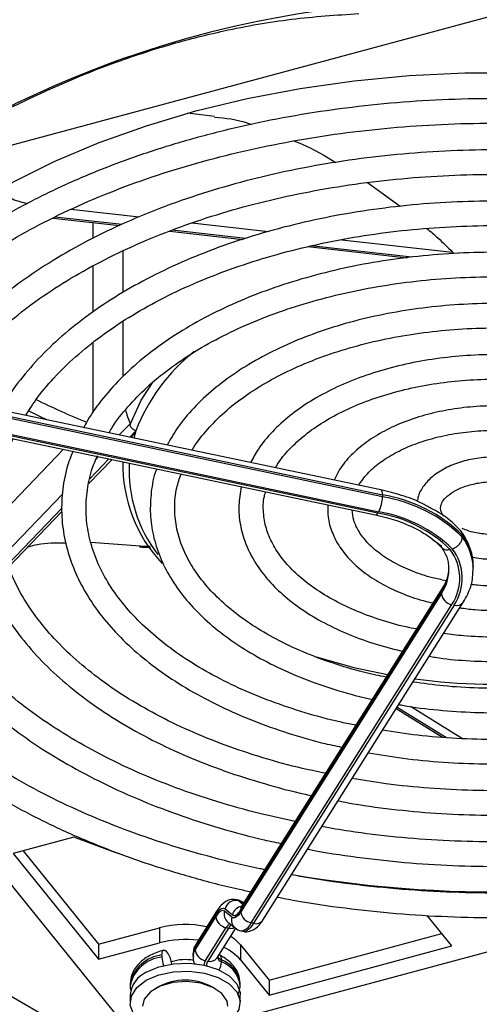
# Model space of a CAD drawing. Header units: millimetres. Extents: x 16 to 577, y 6 to 416.
# Tile 88 of 119: x 525.39 to 530.76, y 229.3 to 240.8. Entities that reach past the tile are written whole.
import ezdxf

# ---------------------------------------------------------------- set-up
doc = ezdxf.new("R2010")
doc.units = ezdxf.units.MM

msp = doc.modelspace()

# ---------------------------------------------------------------- linework, layer by layer
at = {"color": 7, "linetype": 'Continuous', "lineweight": 25}
for p, q in [((463.1658, 265.257), (531.6542, 225.7195)), ((520.0742, 237.9325), (534.5751, 241.8361)), ((527.6622, 239.6718), (527.3451, 239.7073)), ((529.4511, 238.8998), (529.8326, 238.6223)), ((526.578, 238.4075), (525.7984, 238.495)), ((525.9835, 238.5865), (526.7835, 238.4967)), ((525.776, 238.4839), (526.5532, 238.3967)), ((526.2428, 238.2453), (526.2428, 238.4315)), ((527.3969, 238.4279), (528.2941, 238.3272)), ((527.1397, 238.3309), (527.9931, 238.2351)), ((528.0256, 238.245), (527.1673, 238.3414)), ((528.7522, 238.15), (529.9135, 238.0196)), ((529.9683, 238.027), (528.7891, 238.1594)), ((529.1487, 238.2313), (530.4425, 238.0861)), ((526.5899, 238.0987), (526.5899, 237.6127)), ((530.4484, 238.0735), (530.5201, 238.0779)), ((526.2428, 237.3874), (526.2428, 237.9229)), ((526.5596, 229.1229), (519.7978, 237.4941)), ((526.5899, 237.2745), (526.5899, 236.6317)), ((526.2428, 236.2104), (526.2428, 237.0284)), ((529.6073, 235.3081), (523.1693, 236.6609)), ((523.1869, 236.6048), (529.6249, 235.252)), ((529.6249, 235.2287), (523.1869, 236.5814)), ((523.1067, 236.3704), (529.5447, 235.0176)), ((529.5711, 235.0385), (523.1331, 236.3912)), ((523.1429, 236.4067), (529.5809, 235.054)), ((526.5485, 235.9508), (526.6751, 236.0827)), ((526.7442, 236.0004), (526.6717, 235.9249)), ((526.7442, 236.0004), (526.7174, 235.9153)), ((525.896, 235.7843), (525.1296, 234.9861)), ((526.1943, 235.3829), (526.4649, 235.6648)), ((526.4291, 235.6723), (526.2062, 235.4401)), ((526.2773, 235.6684), (526.3059, 235.6982)), ((526.5899, 235.6385), (526.5899, 235.5747)), ((525.2104, 234.5573), (525.8847, 235.2595)), ((529.6249, 235.252), (529.6249, 235.2287)), ((525.8809, 235.1014), (525.2456, 234.4398)), ((525.2564, 234.4062), (525.8798, 235.0554)), ((526.2183, 234.699), (526.7947, 234.6553)), ((530.2064, 234.7336), (530.3194, 234.653)), ((530.557, 234.7815), (530.557, 234.7581)), ((526.7947, 234.6553), (526.91, 234.6504)), ((530.6853, 234.3627), (530.6857, 234.3819)), ((530.6854, 234.4239), (530.6857, 234.4053)), ((530.6857, 234.3819), (530.6857, 234.4053)), ((527.9705, 230.4066), (530.3138, 234.1232)), ((530.3259, 234.1664), (527.9826, 230.4498)), ((530.3138, 234.1232), (530.3138, 234.0999)), ((530.3138, 234.0999), (527.9705, 230.3833)), ((528.0914, 230.2529), (530.4346, 233.9695)), ((530.4615, 233.9639), (528.1182, 230.2473)), ((528.227, 230.2837), (530.5702, 234.0003)), ((529.7848, 232.7546), (530.3248, 232.4203)), ((529.7965, 232.773), (530.3727, 232.4163)), ((529.9507, 232.7818), (530.56, 232.4046)), ((526.0167, 231.2517), (525.3092, 231.0612)), ((525.3092, 231.0612), (526.3054, 229.828)), ((525.4253, 231.0925), (526.3054, 230.0029)), ((527.9433, 230.5176), (527.9164, 230.5233)), ((527.9371, 230.5132), (527.964, 230.5075)), ((527.9939, 230.4677), (527.9371, 230.5132)), ((528.0133, 230.4843), (527.9481, 230.5162)), ((527.964, 230.5075), (528.0005, 230.4782)), ((527.4355, 229.9662), (527.6781, 230.351)), ((527.6902, 230.3942), (527.4475, 230.0094)), ((527.8634, 230.3193), (527.7783, 230.3875)), ((527.7852, 230.415), (527.8704, 230.3468)), ((532.8085, 230.4411), (527.8437, 229.1046)), ((530.4351, 229.9842), (530.1476, 230.3401)), ((527.6781, 230.3277), (527.4355, 229.9429)), ((527.8187, 230.2618), (527.9039, 230.1936)), ((528.1182, 230.2473), (528.0914, 230.2529)), ((526.3054, 230.0029), (527.0175, 230.1946)), ((527.0175, 230.1946), (527.0175, 230.0196)), ((527.5563, 229.8125), (527.7989, 230.1973)), ((527.8258, 230.1917), (527.5831, 229.8069)), ((527.6919, 229.8433), (527.9107, 230.1903)), ((527.7989, 230.1973), (527.8258, 230.1917)), ((527.9739, 230.1603), (528.0007, 230.1546)), ((528.2988, 229.5841), (530.319, 230.1279)), ((526.3054, 229.828), (527.0175, 230.0196)), ((526.3054, 230.0029), (526.3054, 229.828)), ((527.9667, 229.9952), (528.2988, 229.5841)), ((527.9667, 229.9952), (527.9667, 229.8202)), ((528.2988, 229.4091), (530.4351, 229.9842)), ((527.0477, 229.8773), (527.0477, 229.854)), ((527.102, 229.915), (527.1141, 229.9001)), ((527.4096, 229.8816), (527.4096, 229.8583)), ((527.4355, 229.9662), (527.4355, 229.9429)), ((527.7439, 229.8197), (527.7439, 229.7963)), ((527.9667, 229.8202), (528.2988, 229.4091)), ((526.6765, 229.5409), (526.6765, 229.5176)), ((527.9622, 229.5176), (527.9622, 229.5409)), ((528.2988, 229.5841), (528.2988, 229.4091)), ((526.6765, 229.4126), (526.6765, 229.3193)), ((527.0011, 229.503), (526.9658, 229.4826)), ((527.673, 229.4826), (527.6376, 229.503)), ((527.9432, 229.419), (527.961, 229.5067)), ((527.9622, 229.3193), (527.9622, 229.4126))]:
    msp.add_line(p, q, dxfattribs=at)
at = {"color": 7, "linetype": 'Continuous', "lineweight": 25, "flags": 128}
for points in [[(522.9946, 236.7427), (523.161, 237.0357), (523.4074, 237.3833), (523.7002, 237.7187), (524.0377, 238.0398), (524.4178, 238.3446), (524.8382, 238.6312), (525.2962, 238.898), (525.7891, 239.1431), (526.3137, 239.3652), (526.867, 239.5628), (527.4454, 239.7348), (528.0453, 239.8801), (528.6632, 239.9977), (529.2951, 240.0869), (529.9373, 240.1473), (530.5856, 240.1784), (531.2362, 240.1801), (531.885, 240.1522), (532.528, 240.0951), (533.1613, 240.009), (533.7809, 239.8945), (533.8025, 239.8899)], [(526.6763, 236.0731), (526.8051, 236.3553), (526.9458, 236.5703)], [(525.4851, 236.2355), (525.6177, 236.1699), (525.7051, 236.128)], [(529.6249, 235.252), (529.624, 235.2712), (529.6215, 235.2869), (529.6175, 235.2986), (529.612, 235.3059), (529.6073, 235.3081)], [(529.5447, 235.0176), (529.5467, 235.0174), (529.5543, 235.0198), (529.5626, 235.0269), (529.5711, 235.0385)], [(528.8509, 233.3584), (529.2907, 233.2345), (529.6831, 233.1523)], [(526.5472, 231.0574), (526.4795, 231.0805), (526.0167, 231.2517)], [(527.9371, 230.5132), (527.9229, 230.5214), (527.9156, 230.5234)], [(527.9447, 230.5173), (527.9498, 230.5157), (527.964, 230.5075)], [(528.0072, 230.4888), (527.9869, 230.5002), (527.964, 230.5075)], [(527.6781, 230.351), (527.693, 230.3728), (527.7077, 230.391), (527.7221, 230.4052), (527.7361, 230.4155), (527.7495, 230.4216), (527.7623, 230.4236), (527.7742, 230.4214), (527.7852, 230.415)], [(527.7783, 230.3875), (527.768, 230.3935), (527.7568, 230.3956), (527.7449, 230.3937), (527.7323, 230.388), (527.7192, 230.3784), (527.7058, 230.3651), (527.692, 230.3481), (527.6781, 230.3277)], [(527.9705, 230.3833), (527.9557, 230.3615), (527.941, 230.3434), (527.9266, 230.3291), (527.9126, 230.3189), (527.8991, 230.3127), (527.8864, 230.3108), (527.8745, 230.313), (527.8634, 230.3193)], [(527.8704, 230.3468), (527.8807, 230.3408), (527.8918, 230.3388), (527.9038, 230.3406), (527.9163, 230.3464), (527.9294, 230.3559), (527.9429, 230.3693), (527.9567, 230.3862), (527.9705, 230.4066)], [(528.1182, 230.2473), (528.0991, 230.2191), (528.0801, 230.1958), (528.0615, 230.1774), (528.0434, 230.1642), (528.0261, 230.1562), (528.0096, 230.1537), (527.9993, 230.155)], [(527.8513, 230.0961), (527.8954, 230.0647), (527.9667, 229.9952)], [(527.0477, 229.8773), (527.0487, 229.8965), (527.0518, 229.9123), (527.0569, 229.9243), (527.0636, 229.9318), (527.0718, 229.9347), (527.0812, 229.9328), (527.0914, 229.9261), (527.102, 229.915)], [(526.8648, 229.6751), (527.0113, 229.7384), (527.1827, 229.7753), (527.3652, 229.7828), (527.544, 229.7604), (527.7046, 229.7097), (527.834, 229.635), (527.9217, 229.5423), (527.9606, 229.4391), (527.9622, 229.4126)], [(526.8648, 229.5817), (527.0113, 229.645), (527.1827, 229.6819), (527.3652, 229.6895), (527.544, 229.667), (527.7046, 229.6164), (527.834, 229.5417), (527.9217, 229.449), (527.9606, 229.3458), (527.9475, 229.2404), (527.8836, 229.1415), (527.8194, 229.0861)], [(526.8194, 229.0861), (526.8047, 229.0969), (526.7171, 229.1896), (526.6782, 229.2928), (526.6912, 229.3982), (526.7552, 229.4972), (526.8648, 229.5817)], [(527.8194, 229.2785), (527.8087, 229.3377), (527.7489, 229.4262), (527.6425, 229.4987), (527.5011, 229.5474), (527.34, 229.5669), (527.1767, 229.5551), (527.0288, 229.5134), (526.9125, 229.4462), (526.8402, 229.3608), (526.8194, 229.2785)], [(527.9621, 229.5098), (527.9622, 229.5159), (527.9622, 229.5176)]]:
    msp.add_lwpolyline(points, dxfattribs=at)
at = {"color": 7, "linetype": 'Continuous', "lineweight": 25}
for centre, radius, start, end in [((530.552, 229.1093), 11.9114, 93.55037, 116.58264), ((528.7731, 235.2213), 2.1734, 128.31713, 158.99265), ((529.6747, 244.7195), 9.3055, 243.84127, 247.85797), ((528.272, 235.604), 1.681, 178.8359, 223.39489), ((528.2936, 235.5445), 1.6302, 177.25243, 217.43146), ((529.2483, 235.2306), 0.3766, 332.03449, 359.71321), ((529.3398, 233.529), 1.7464, 45.81851, 80.60605), ((529.3398, 233.5057), 1.7464, 45.81851, 80.60605), ((529.3156, 233.456), 1.6199, 46.0266, 80.57288), ((529.3102, 233.4682), 1.5918, 46.07742, 80.56481), ((530.0439, 234.3954), 0.642, 2.54122, 36.96145), ((530.0408, 234.3714), 0.645, 0.93231, 36.8385), ((529.9687, 234.2778), 0.5587, 326.50514, 37.08723), ((529.9868, 234.2779), 0.5691, 326.51018, 37.17352), ((529.8746, 234.4115), 0.5254, 326.72386, 359.75763), ((529.8787, 234.3867), 0.5211, 326.607, 0.99984), ((530.3936, 234.1242), 0.0798, 149.07993, 180.73185), ((530.4601, 234.1143), 0.147, 185.62026, 260.02428), ((530.4898, 234.0598), 0.1001, 253.54325, 323.51279), ((530.947, 240.0507), 7.0114, 262.27417, 288.40059), ((530.9391, 244.5141), 13.8999, 260.16249, 284.58367), ((527.9129, 230.384), 0.1314, 79.38393, 166.35815), ((527.9997, 230.3144), 0.1334, 98.85445, 165.95642), ((528.0502, 230.4076), 0.0797, 148.05182, 180.74679), ((527.7578, 230.3521), 0.0797, 148.08609, 180.74631), ((527.896, 230.356), 0.1219, 165.01996, 230.62561), ((528.1168, 230.3977), 0.147, 185.62026, 260.02428), ((527.3198, 229.0417), 1.1919, 77.79038, 104.69157), ((527.8244, 230.3421), 0.147, 185.62026, 260.02428), ((527.8912, 230.1506), 0.1034, 117.67415, 153.15929), ((527.9451, 230.1232), 0.1376, 129.08745, 150.16254), ((527.9812, 230.2878), 0.1219, 165.01835, 230.78559), ((527.9504, 230.3105), 0.1523, 279.18351, 337.78995), ((528.1466, 230.3432), 0.1001, 253.54549, 323.47571), ((527.8532, 230.3056), 0.1172, 256.48091, 292.89742), ((527.3201, 228.8576), 1.2008, 82.71791, 104.59643), ((527.5151, 229.9672), 0.0797, 148.05182, 180.74679), ((527.0922, 229.4552), 0.4245, 96.02359, 168.33964), ((526.86, 229.7262), 0.3079, 8.71167, 34.38376), ((527.5657, 229.8802), 0.156, 146.54106, 179.15957), ((527.5656, 229.8568), 0.156, 146.54011, 179.19818), ((527.5818, 229.9573), 0.147, 185.62026, 260.02428), ((527.6852, 229.8286), 0.0593, 351.36668, 57.39125), ((527.5352, 229.4431), 0.5731, 41.14778, 65.88241), ((527.0923, 229.4317), 0.4246, 96.0288, 168.30443), ((527.3768, 229.8612), 0.3292, 181.26344, 199.07543), ((527.3195, 229.3239), 0.4997, 78.7712, 108.698), ((527.6485, 229.7518), 0.1104, 146.65308, 174.95468), ((527.6658, 229.7523), 0.099, 146.56145, 178.34096), ((527.6115, 229.9028), 0.1001, 253.54549, 323.47571), ((527.7738, 229.8711), 0.0805, 195.25082, 248.21281), ((527.7823, 229.905), 0.0936, 210.08324, 245.78845), ((527.5404, 229.8034), 0.2036, 330.70988, 357.99979), ((527.6253, 229.5018), 0.3392, 6.62327, 69.5359), ((527.6253, 229.4785), 0.3392, 6.62327, 69.5359), ((526.993, 229.3843), 0.3178, 113.79534, 174.88452), ((527.3194, 228.9171), 0.6667, 61.48929, 118.51071)]:
    msp.add_arc(centre, radius, start, end, dxfattribs=at)
for points, knots in [([(525.3022, 239.7831), (525.3398, 239.8017), (525.7573, 240.0072), (526.3811, 240.2708), (527.1718, 240.5253), (527.8369, 240.6925), (528.5668, 240.8207), (529.0862, 240.8549), (529.347, 240.872)], [0, 0, 0, 0, 0.0284401, 0.3157726, 0.4625918, 0.6094084, 0.8037972, 1, 1, 1, 1]), ([(533.7227, 239.5938), (533.566, 239.6257), (533.218, 239.6966), (532.6627, 239.7764), (532.0643, 239.8382), (531.4593, 239.8732), (530.8516, 239.8823), (530.2445, 239.865), (529.6412, 239.8216), (529.045, 239.7523), (528.4593, 239.6574), (527.8871, 239.5374), (527.3317, 239.3929), (526.7961, 239.2248), (526.2831, 239.0337), (525.7957, 238.8208), (525.3365, 238.587), (524.9081, 238.3337), (524.5129, 238.0619), (524.1533, 237.7733), (523.8307, 237.4693), (523.5499, 237.1512), (523.3434, 236.8779), (523.2474, 236.7076), (523.2155, 236.6511)], [0, 0, 0, 0, 0.0384431, 0.0853228, 0.1321948, 0.1790615, 0.2259257, 0.2727898, 0.3196561, 0.3665268, 0.4134046, 0.4602922, 0.5071923, 0.5541071, 0.6010388, 0.6479888, 0.6949575, 0.7419434, 0.7889424, 0.8359444, 0.8829313, 0.9298797, 0.9767581, 1, 1, 1, 1]), ([(527.6609, 239.6609), (527.7892, 239.6515), (527.9267, 239.6415), (528.0833, 239.5802), (528.0938, 239.5761)], [0, 0, 0, 0, 0.93300128, 1, 1, 1, 1]), ([(523.5112, 236.589), (523.5342, 236.6284), (523.6197, 236.7744), (523.8116, 237.0189), (524.0847, 237.3198), (524.3996, 237.6077), (524.7509, 237.8818), (525.1377, 238.1403), (525.5576, 238.3816), (526.0084, 238.6044), (526.4876, 238.8074), (526.9924, 238.9893), (527.5199, 239.149), (528.0672, 239.2855), (528.6312, 239.398), (529.2084, 239.4859), (529.7958, 239.5485), (530.3898, 239.5855), (530.987, 239.5968), (531.584, 239.582), (532.1775, 239.5418), (532.7631, 239.4747), (533.2401, 239.4027), (533.5152, 239.3442), (533.6037, 239.3253)], [0, 0, 0, 0, 0.017795, 0.0660092, 0.1140864, 0.1620704, 0.2099986, 0.2578993, 0.3057918, 0.3536853, 0.401588, 0.4495044, 0.4974361, 0.5453828, 0.5933433, 0.6413155, 0.6892971, 0.7372853, 0.7852776, 0.8332712, 0.8812626, 0.9292487, 0.9772266, 1, 1, 1, 1]), ([(528.5897, 239.3852), (528.6062, 239.3789), (528.7511, 239.3241), (528.9174, 239.2334), (529.0651, 239.1409), (529.0777, 239.1331)], [0, 0, 0, 0, 0.105221, 0.9239462, 1, 1, 1, 1]), ([(533.3913, 239.0284), (533.2233, 239.062), (532.8763, 239.1314), (532.334, 239.2053), (531.7729, 239.2569), (531.2063, 239.2819), (530.6382, 239.2808), (530.072, 239.2534), (529.5113, 239.1999), (528.9595, 239.1206), (528.4203, 239.016), (527.8968, 238.8867), (527.3923, 238.7335), (526.9102, 238.5572), (526.4532, 238.3588), (526.0245, 238.1396), (525.6266, 237.9006), (525.2622, 237.6434), (524.934, 237.3694), (524.6426, 237.0805), (524.3965, 236.7774), (524.2444, 236.5654), (524.1872, 236.4525), (524.1847, 236.4475)], [0, 0, 0, 0, 0.0468982, 0.0968955, 0.1468835, 0.1968655, 0.2468453, 0.2968265, 0.3468116, 0.3968045, 0.4468088, 0.4968284, 0.5468665, 0.5969264, 0.6470103, 0.6971188, 0.74725, 0.797398, 0.8475467, 0.8976698, 0.947731, 0.9976838, 1, 1, 1, 1]), ([(524.4848, 236.3845), (524.5134, 236.4324), (524.6009, 236.5793), (524.7929, 236.8165), (525.0566, 237.0936), (525.3609, 237.3576), (525.7012, 237.6071), (526.0761, 237.8404), (526.483, 238.056), (526.9193, 238.2524), (527.3823, 238.4281), (527.869, 238.5821), (528.376, 238.7131), (528.9002, 238.8202), (529.438, 238.9028), (529.9858, 238.9602), (530.5401, 238.992), (531.097, 238.9979), (531.6531, 238.9782), (532.2041, 238.9321), (532.7396, 238.8637), (533.0833, 238.798), (533.251, 238.7659)], [0, 0, 0, 0, 0.0250694, 0.0767868, 0.1283317, 0.1797656, 0.2311383, 0.2824854, 0.3338278, 0.3851775, 0.4365431, 0.4879283, 0.5393336, 0.5907572, 0.6421967, 0.6936486, 0.7451092, 0.7965747, 0.8480412, 0.8995036, 0.9509577, 1, 1, 1, 1]), ([(525.13, 238.7977), (525.1846, 238.7644), (525.29, 238.7001), (525.4177, 238.6689), (525.4792, 238.6538)], [0, 0, 0, 0, 0.5180341, 1, 1, 1, 1]), ([(533.0363, 238.4655), (533.008, 238.4721), (532.8173, 238.517), (532.4492, 238.576), (531.9359, 238.6403), (531.4138, 238.6763), (530.8888, 238.6867), (530.3641, 238.6705), (529.8436, 238.6283), (529.3313, 238.5601), (528.8308, 238.4664), (528.3457, 238.3479), (527.8796, 238.2054), (527.4359, 238.0398), (527.0178, 237.8522), (526.6286, 237.6439), (526.2709, 237.4162), (525.948, 237.1705), (525.6612, 236.9089), (525.417, 236.6323), (525.2516, 236.4117), (525.1827, 236.2808), (525.1664, 236.2498)], [0, 0, 0, 0, 0.009435, 0.0634874, 0.1175239, 0.1715495, 0.2255695, 0.2795892, 0.3336131, 0.3876461, 0.4416937, 0.4957615, 0.5498547, 0.603978, 0.6581345, 0.712325, 0.7665457, 0.8207851, 0.8750105, 0.9291774, 0.9832232, 1, 1, 1, 1]), ([(525.4566, 236.1803), (525.5004, 236.2495), (525.6013, 236.4089), (525.8089, 236.6486), (526.0685, 236.898), (526.3669, 237.1336), (526.7002, 237.3539), (527.0666, 237.557), (527.4631, 237.7414), (527.8867, 237.9055), (528.3342, 238.0479), (528.8023, 238.1674), (529.2871, 238.2631), (529.7849, 238.3341), (530.2919, 238.3799), (530.8041, 238.4), (531.3174, 238.3942), (531.8281, 238.3631), (532.3305, 238.3043), (532.6877, 238.2501), (532.8714, 238.2086), (532.8961, 238.203)], [0, 0, 0, 0, 0.0430313, 0.0990991, 0.1549586, 0.2106971, 0.2663793, 0.3220467, 0.3777179, 0.4334086, 0.4891257, 0.5448703, 0.6006402, 0.6564312, 0.7122383, 0.7680559, 0.8238781, 0.8796987, 0.93551, 0.991306, 1, 1, 1, 1]), ([(530.1429, 238.3621), (530.1864, 238.3261), (530.2898, 238.2406), (530.3865, 238.1428), (530.4425, 238.0861)], [0, 0, 0, 0, 0.4209181, 1, 1, 1, 1]), ([(532.6814, 237.9024), (532.59, 237.9222), (532.349, 237.9743), (531.9428, 238.0306), (531.4698, 238.0733), (530.9915, 238.0887), (530.513, 238.0781), (530.0383, 238.041), (529.5716, 237.978), (529.1169, 237.8895), (528.6783, 237.7762), (528.2596, 237.6391), (527.8645, 237.4791), (527.4965, 237.2975), (527.1588, 237.0958), (526.8549, 236.8754), (526.5866, 236.6384), (526.3606, 236.3859), (526.2084, 236.1821), (526.1469, 236.06), (526.1318, 236.0299)], [0, 0, 0, 0, 0.0360101, 0.09498, 0.1539312, 0.2128717, 0.27181, 0.3307539, 0.3897104, 0.4486885, 0.5076969, 0.566744, 0.6258368, 0.6849792, 0.7441696, 0.8033963, 0.8626198, 0.9217728, 0.98076, 1, 1, 1, 1]), ([(530.4425, 238.0861), (530.4442, 238.0841), (530.4475, 238.0804), (530.4481, 238.0757), (530.4484, 238.0735)], [0, 0, 0, 0, 0.5249752, 1, 1, 1, 1]), ([(526.4301, 235.9757), (526.4419, 235.997), (526.4993, 236.1007), (526.6448, 236.2798), (526.8659, 236.5093), (527.1284, 236.7253), (527.4256, 236.9265), (527.7563, 237.1109), (528.117, 237.2766), (528.5046, 237.422), (528.9154, 237.5456), (529.3457, 237.6461), (529.7913, 237.7225), (530.2479, 237.7739), (530.7113, 237.7998), (531.1769, 237.7998), (531.6408, 237.7748), (532.0961, 237.7214), (532.3981, 237.6764), (532.5422, 237.6428), (532.5428, 237.6426)], [0, 0, 0, 0, 0.01607361, 0.07811417, 0.13977728, 0.20121751, 0.26255288, 0.32385906, 0.38516815, 0.44650582, 0.50788232, 0.56929841, 0.63074954, 0.6922284, 0.75372632, 0.81523402, 0.87674189, 0.93823699, 0.9997095, 1, 1, 1, 1]), ([(532.3273, 237.3409), (532.2862, 237.3505), (532.1129, 237.3912), (531.7923, 237.4374), (531.371, 237.4783), (530.944, 237.4909), (530.5174, 237.4776), (530.0954, 237.4378), (529.6828, 237.3722), (529.2841, 237.2812), (528.9037, 237.1658), (528.5457, 237.0271), (528.2141, 236.8664), (527.9127, 236.6851), (527.6447, 236.485), (527.415, 236.2679), (527.232, 236.0506), (527.1469, 235.9008), (527.1084, 235.8332)], [0, 0, 0, 0, 0.0205382, 0.0864991, 0.1524286, 0.2183408, 0.2842509, 0.3501719, 0.4161171, 0.4821025, 0.5481435, 0.6142539, 0.6804433, 0.7467111, 0.813038, 0.8793484, 0.9455127, 1, 1, 1, 1]), ([(527.4001, 235.7719), (527.4014, 235.7745), (527.4398, 235.8498), (527.5551, 235.9924), (527.7469, 236.1951), (527.9816, 236.3844), (528.2503, 236.5588), (528.5518, 236.7162), (528.8821, 236.8544), (529.2374, 236.9716), (529.6137, 237.0663), (530.0063, 237.1372), (530.4104, 237.1833), (530.8211, 237.2039), (531.2337, 237.1992), (531.6418, 237.1673), (531.9616, 237.1266), (532.1383, 237.0884), (532.1868, 237.078)], [0, 0, 0, 0, 0.0025378, 0.0728909, 0.1425685, 0.2118662, 0.2810027, 0.3501035, 0.4192219, 0.4883947, 0.5576312, 0.6269266, 0.6962687, 0.765642, 0.8350297, 0.904413, 0.9737695, 1, 1, 1, 1]), ([(531.9572, 236.7822), (531.9181, 236.7913), (531.765, 236.8272), (531.4828, 236.8636), (531.1175, 236.8906), (530.7487, 236.8892), (530.3831, 236.8617), (530.0257, 236.8079), (529.6818, 236.7286), (529.3566, 236.6247), (529.0547, 236.4975), (528.7807, 236.3484), (528.5385, 236.1793), (528.3341, 235.9918), (528.1788, 235.8078), (528.1124, 235.6816), (528.0843, 235.6281)], [0, 0, 0, 0, 0.0261165, 0.1023925, 0.1786189, 0.2548261, 0.3310463, 0.4073023, 0.4836282, 0.5600574, 0.6366192, 0.7133303, 0.7901771, 0.8670572, 0.9437168, 1, 1, 1, 1]), ([(528.3764, 235.5668), (528.3836, 235.5809), (528.4222, 235.6556), (528.5346, 235.7858), (528.7124, 235.9521), (528.9302, 236.1043), (529.1803, 236.2405), (529.46, 236.358), (529.7647, 236.4548), (530.0895, 236.529), (530.4288, 236.5792), (530.777, 236.6041), (531.1286, 236.6043), (531.4754, 236.5763), (531.7124, 236.5465), (531.8271, 236.5197), (531.8339, 236.5181)], [0, 0, 0, 0, 0.0192912, 0.1020003, 0.183549, 0.2645753, 0.3454623, 0.4263556, 0.5073446, 0.5884511, 0.6696615, 0.7509462, 0.8322693, 0.9135924, 0.9948636, 1, 1, 1, 1]), ([(523.0714, 236.3806), (523.0329, 236.2985), (522.9405, 236.1015), (522.8455, 235.7817), (522.7798, 235.4255), (522.7612, 235.0678), (522.7873, 234.7108), (522.8586, 234.3565), (522.9743, 234.0066), (523.1339, 233.6628), (523.3368, 233.3269), (523.5819, 233.0007), (523.8681, 232.686), (524.1936, 232.3848), (524.5567, 232.0987), (524.9553, 231.8294), (525.387, 231.5784), (525.8493, 231.347), (526.3398, 231.1366), (526.8552, 230.9477), (527.3941, 230.7836), (527.814, 230.672), (528.0581, 230.6232), (528.1105, 230.6128)], [0, 0, 0, 0, 0.0356603, 0.0855348, 0.1352321, 0.1847878, 0.23427, 0.2837473, 0.3332922, 0.3829704, 0.4328155, 0.482828, 0.5329845, 0.5832498, 0.633588, 0.6839682, 0.7343671, 0.7847664, 0.8351564, 0.885533, 0.9358947, 0.9862417, 1, 1, 1, 1]), ([(528.2499, 230.8738), (528.2308, 230.8773), (528.0227, 230.9162), (527.6397, 231.0134), (527.1063, 231.1661), (526.5965, 231.3438), (526.1114, 231.5421), (525.6543, 231.7606), (525.2275, 231.9979), (524.8337, 232.2524), (524.4748, 232.5226), (524.1529, 232.8069), (523.8697, 233.1036), (523.6266, 233.4109), (523.4247, 233.7271), (523.2651, 234.0508), (523.1485, 234.3803), (523.0756, 234.7142), (523.0472, 235.051), (523.0633, 235.3889), (523.1259, 235.7255), (523.221, 236.0362), (523.3158, 236.2316), (523.3575, 236.3177)], [0, 0, 0, 0, 0.0050557, 0.0551109, 0.1051501, 0.1551708, 0.2051714, 0.255151, 0.3051108, 0.3550546, 0.4049902, 0.4549269, 0.5048833, 0.5548876, 0.6049784, 0.6552027, 0.7056076, 0.7562257, 0.8070528, 0.8580321, 0.9090427, 0.9599433, 1, 1, 1, 1]), ([(526.6218, 236.2422), (526.6283, 236.2176), (526.6407, 236.1713), (526.6642, 236.111), (526.6751, 236.0827)], [0, 0, 0, 0, 0.5320446, 1, 1, 1, 1]), ([(531.6201, 236.2191), (531.6147, 236.2205), (531.5186, 236.2462), (531.3168, 236.2726), (531.0215, 236.2949), (530.7226, 236.2875), (530.4293, 236.2541), (530.1474, 236.1943), (529.8831, 236.1093), (529.6425, 236.0003), (529.4305, 235.8693), (529.2548, 235.7175), (529.1277, 235.568), (529.0801, 235.4644), (529.061, 235.4229)], [0, 0, 0, 0, 0.0055125, 0.0983494, 0.1910691, 0.2837555, 0.376495, 0.4693631, 0.5624602, 0.6558772, 0.7496597, 0.8437127, 0.9374264, 1, 1, 1, 1]), ([(524.0448, 236.1733), (524.0391, 236.1623), (523.9783, 236.0444), (523.9037, 235.8123), (523.8255, 235.4796), (523.7973, 235.1443), (523.8133, 234.8095), (523.8745, 234.4771), (523.9803, 234.1491), (524.1299, 233.8272), (524.3227, 233.5134), (524.5577, 233.2095), (524.8334, 232.9175), (525.1482, 232.6394), (525.4998, 232.3771), (525.8861, 232.1321), (526.3044, 231.9062), (526.752, 231.7007), (527.2258, 231.5165), (527.7238, 231.3565), (528.1381, 231.2422), (528.3909, 231.1904), (528.465, 231.1752)], [0, 0, 0, 0, 0.005548, 0.0594625, 0.1131387, 0.1666074, 0.2199505, 0.2732682, 0.3266544, 0.3802059, 0.4339739, 0.4879606, 0.5421329, 0.5964415, 0.6508368, 0.7052779, 0.7597351, 0.8141855, 0.8686205, 0.9230365, 0.9774331, 1, 1, 1, 1]), ([(528.6047, 231.4364), (528.4651, 231.4663), (528.152, 231.5333), (527.6861, 231.6658), (527.2074, 231.8274), (526.7541, 232.0111), (526.3284, 232.2147), (525.9334, 232.4369), (525.5716, 232.6761), (525.2451, 232.9305), (524.9562, 233.1984), (524.7064, 233.4779), (524.4971, 233.7672), (524.3295, 234.0645), (524.2045, 234.3683), (524.1227, 234.677), (524.0852, 234.9891), (524.0918, 235.3029), (524.1454, 235.6159), (524.2249, 235.8867), (524.3047, 236.0504), (524.3349, 236.1123)], [0, 0, 0, 0, 0.0434191, 0.0974454, 0.1514476, 0.205423, 0.2593704, 0.3132911, 0.3671904, 0.4210805, 0.4749746, 0.5289025, 0.5829089, 0.637054, 0.6914074, 0.7460307, 0.8009455, 0.8560992, 0.9113463, 0.9664655, 1, 1, 1, 1]), ([(526.6751, 236.0827), (526.6755, 236.0816), (526.6761, 236.0795), (526.6762, 236.0752), (526.6763, 236.0731)], [0, 0, 0, 0, 0.52497517, 1, 1, 1, 1]), ([(525.0253, 235.9672), (524.9941, 235.8919), (524.9215, 235.7159), (524.8597, 235.4321), (524.8322, 235.121), (524.8517, 234.8103), (524.9157, 234.5026), (525.0241, 234.1998), (525.1762, 233.9038), (525.371, 233.6165), (525.6074, 233.3402), (525.8837, 233.0768), (526.1979, 232.8286), (526.5474, 232.5973), (526.9295, 232.3848), (527.3414, 232.1927), (527.7794, 232.0217), (528.2419, 231.8758), (528.5901, 231.7806), (528.7874, 231.7421), (528.8186, 231.736)], [0, 0, 0, 0, 0.0439829, 0.102669, 0.1610651, 0.2192883, 0.2774817, 0.3357843, 0.394329, 0.4531746, 0.5123079, 0.5716688, 0.6311828, 0.6907824, 0.7504174, 0.8100494, 0.8696619, 0.9292488, 0.9888093, 1, 1, 1, 1]), ([(526.7442, 236.0004), (526.7438, 236.0005), (526.7385, 236.0016), (526.7257, 236.0057), (526.7069, 236.0165), (526.69, 236.0334), (526.6785, 236.0531), (526.677, 236.0664), (526.6763, 236.0731)], [0, 0, 0, 0, 0.010304, 0.1494364, 0.3644011, 0.5769904, 0.788476, 1, 1, 1, 1]), ([(526.7442, 236.0004), (526.744, 236.0002), (526.7396, 235.9933), (526.7216, 235.9649), (526.7048, 235.9398), (526.6919, 235.9207)], [0, 0, 0, 0, 0.0073665, 0.2433967, 1, 1, 1, 1]), ([(529.3462, 235.363), (529.3773, 235.4086), (529.4388, 235.4987), (529.5845, 235.6262), (529.7629, 235.7401), (529.9735, 235.8373), (530.2102, 235.9149), (530.4673, 235.9704), (530.7378, 236.0022), (531.0139, 236.008), (531.2646, 235.9932), (531.4153, 235.9658), (531.4785, 235.9544)], [0, 0, 0, 0, 0.1058617, 0.2092436, 0.3113501, 0.4132557, 0.515311, 0.6176545, 0.7202507, 0.8230011, 0.9257874, 1, 1, 1, 1]), ([(528.9596, 231.9993), (528.8692, 232.0176), (528.6179, 232.0685), (528.2241, 232.1782), (527.7814, 232.3251), (527.3643, 232.4945), (526.975, 232.6834), (526.6167, 232.8907), (526.2923, 233.1143), (526.0039, 233.3525), (525.7537, 233.6032), (525.5433, 233.8644), (525.374, 234.1342), (525.2469, 234.4108), (525.1625, 234.6926), (525.1221, 234.9782), (525.1253, 235.2659), (525.1771, 235.553), (525.2396, 235.7676), (525.2989, 235.8841), (525.3107, 235.9073)], [0, 0, 0, 0, 0.0331873, 0.0923337, 0.151447, 0.2105229, 0.2695592, 0.3285579, 0.3875283, 0.4464886, 0.5054638, 0.5645062, 0.6236938, 0.6831277, 0.7429128, 0.8031108, 0.8636751, 0.9244072, 0.9849578, 1, 1, 1, 1]), ([(526.0061, 235.7612), (525.9814, 235.6961), (525.9216, 235.5386), (525.8787, 235.2821), (525.8706, 234.997), (525.9094, 234.7135), (525.9923, 234.4344), (526.1192, 234.1617), (526.289, 233.8973), (526.5005, 233.6436), (526.7521, 233.4027), (527.0416, 233.1771), (527.3661, 232.9687), (527.7227, 232.7797), (528.1077, 232.6113), (528.5186, 232.4664), (528.8752, 232.3615), (529.0996, 232.3145), (529.1736, 232.2991)], [0, 0, 0, 0, 0.0458996, 0.1111513, 0.1760218, 0.2407284, 0.3054664, 0.3704707, 0.4358875, 0.5017346, 0.5679342, 0.6343704, 0.7009348, 0.7675477, 0.8341492, 0.9007192, 0.9672511, 1, 1, 1, 1]), ([(529.3137, 232.5611), (529.2567, 232.5721), (529.053, 232.6113), (528.7195, 232.7037), (528.3183, 232.8366), (527.9432, 232.9921), (527.5965, 233.1667), (527.2817, 233.3589), (527.0017, 233.5666), (526.7588, 233.7876), (526.5551, 234.0196), (526.392, 234.2604), (526.2705, 234.5082), (526.1916, 234.7612), (526.1557, 235.0181), (526.1657, 235.2769), (526.2095, 235.5096), (526.2698, 235.6537), (526.2943, 235.7125)], [0, 0, 0, 0, 0.0256144, 0.0914977, 0.1573321, 0.22311, 0.2888282, 0.3544911, 0.420117, 0.4857372, 0.551409, 0.6172386, 0.6833798, 0.750012, 0.8172647, 0.8850866, 0.9531262, 1, 1, 1, 1]), ([(531.2725, 235.6533), (531.2272, 235.6636), (531.1177, 235.6887), (530.9311, 235.6969), (530.7267, 235.6815), (530.5316, 235.6375), (530.3553, 235.5668), (530.2102, 235.4734), (530.1055, 235.3625), (530.0443, 235.2612), (530.0343, 235.1955), (530.031, 235.1738)], [0, 0, 0, 0, 0.0883088, 0.2133022, 0.3383287, 0.4638943, 0.5906091, 0.7190676, 0.8354726, 0.9459186, 1, 1, 1, 1]), ([(526.982, 235.5442), (526.9815, 235.543), (526.947, 235.4589), (526.9195, 235.2859), (526.9044, 235.0297), (526.9401, 234.7748), (527.0188, 234.5249), (527.1414, 234.282), (527.3063, 234.0484), (527.5124, 233.8263), (527.7575, 233.6184), (528.0388, 233.4272), (528.353, 233.2551), (528.6958, 233.1032), (529.065, 232.9762), (529.3442, 232.895), (529.5032, 232.8643), (529.527, 232.8597)], [0, 0, 0, 0, 0.0011507, 0.07639, 0.1509655, 0.2252174, 0.2994926, 0.3741849, 0.4495357, 0.5255477, 0.6020614, 0.6788724, 0.7558119, 0.8327574, 0.9096569, 0.9864969, 1, 1, 1, 1]), ([(529.6678, 233.1226), (529.6273, 233.1302), (529.4566, 233.1619), (529.1719, 233.242), (528.8198, 233.3619), (528.4948, 233.504), (528.1995, 233.6642), (527.9376, 233.8409), (527.7121, 234.0313), (527.5251, 234.2328), (527.3785, 234.443), (527.2732, 234.6596), (527.2097, 234.881), (527.1907, 235.1059), (527.2082, 235.3117), (527.2526, 235.4412), (527.2712, 235.4953)], [0, 0, 0, 0, 0.0236817, 0.099897, 0.1760299, 0.2520668, 0.3280029, 0.4038525, 0.4796647, 0.5555058, 0.6315426, 0.7080438, 0.7853522, 0.8637253, 0.9430125, 1, 1, 1, 1]), ([(530.3417, 235.001), (530.3293, 235.0209), (530.3029, 235.0633), (530.302, 235.1118), (530.3205, 235.169), (530.3772, 235.2375), (530.473, 235.3043), (530.605, 235.36), (530.7611, 235.3969), (530.9305, 235.4106), (531.0846, 235.404), (531.1716, 235.3837), (531.2062, 235.3756)], [0, 0, 0, 0, 0.0963417, 0.2050884, 0.3109946, 0.4084643, 0.5128118, 0.6160217, 0.71994, 0.8249189, 0.9303896, 1, 1, 1, 1]), ([(527.9763, 235.3472), (527.9635, 235.2739), (527.9379, 235.1268), (527.957, 234.9039), (528.0176, 234.6852), (528.1224, 234.4739), (528.269, 234.2723), (528.4563, 234.0829), (528.6818, 233.9086), (528.942, 233.7521), (529.233, 233.6167), (529.5457, 233.5028), (529.7698, 233.4474), (529.8803, 233.4201)], [0, 0, 0, 0, 0.0885421, 0.177575, 0.2663874, 0.3557041, 0.446134, 0.5377584, 0.6302665, 0.7232443, 0.8163648, 0.9094283, 1, 1, 1, 1]), ([(530.0222, 233.6847), (529.9813, 233.6923), (529.8296, 233.7203), (529.5842, 233.7931), (529.2927, 233.9011), (529.0304, 234.0299), (528.8001, 234.175), (528.6059, 234.3337), (528.4502, 234.5028), (528.3349, 234.6792), (528.2597, 234.8604), (528.2293, 235.0455), (528.229, 235.1884), (528.2544, 235.2694), (528.2601, 235.2876)], [0, 0, 0, 0, 0.03441264, 0.12765643, 0.2207296, 0.31360359, 0.4062811, 0.49883334, 0.59139963, 0.68431154, 0.77819653, 0.87388394, 0.9717987, 1, 1, 1, 1]), ([(530.1944, 235.0928), (530.1575, 235.1139), (530.0528, 235.1738), (529.8551, 235.2478), (529.6881, 235.2885), (529.6073, 235.3081)], [0, 0, 0, 0, 0.2187753, 0.6221928, 1, 1, 1, 1]), ([(528.9878, 235.1347), (528.9864, 235.0871), (528.9831, 234.9781), (529.0315, 234.8105), (529.121, 234.6381), (529.2527, 234.4769), (529.4233, 234.3296), (529.6298, 234.199), (529.8685, 234.0906), (530.0733, 234.0185), (530.2018, 233.992), (530.2362, 233.9849)], [0, 0, 0, 0, 0.091804, 0.2101637, 0.3291068, 0.4504815, 0.5745891, 0.700525, 0.8271873, 0.9537909, 1, 1, 1, 1]), ([(530.3656, 234.2488), (530.313, 234.2594), (530.1743, 234.2872), (529.9705, 234.3575), (529.7605, 234.454), (529.5839, 234.5671), (529.4439, 234.6912), (529.3444, 234.822), (529.2834, 234.951), (529.2749, 235.0349), (529.2709, 235.0752)], [0, 0, 0, 0, 0.0813324, 0.2146414, 0.3473945, 0.479545, 0.6112998, 0.7431843, 0.8766584, 1, 1, 1, 1]), ([(530.542, 234.8293), (530.5162, 234.8561), (530.4427, 234.9322), (530.3285, 235.0228), (530.2265, 235.076), (530.1944, 235.0928)], [0, 0, 0, 0, 0.2707392, 0.7704885, 1, 1, 1, 1]), ([(529.5447, 235.0176), (529.5854, 235.0084), (529.7041, 234.9813), (529.8863, 234.9196), (530.0756, 234.8283), (530.2229, 234.7295), (530.292, 234.6603), (530.3224, 234.6298)], [0, 0, 0, 0, 0.1217191, 0.3547464, 0.5868779, 0.8178037, 1, 1, 1, 1]), ([(530.557, 234.7815), (530.556, 234.7931), (530.5543, 234.8134), (530.5418, 234.8273), (530.5366, 234.8332)], [0, 0, 0, 0, 0.578238, 1, 1, 1, 1]), ([(530.6815, 234.4268), (530.6823, 234.439), (530.6868, 234.5085), (530.65, 234.6343), (530.593, 234.7557), (530.5487, 234.8193), (530.5397, 234.8322)], [0, 0, 0, 0, 0.0861579, 0.4910762, 0.8966152, 1, 1, 1, 1]), ([(531.393, 234.8793), (531.3531, 234.8619), (531.3056, 234.8411), (531.2251, 234.8184), (531.1369, 234.7984), (530.9951, 234.7825), (530.8235, 234.7883), (530.6712, 234.8134), (530.5912, 234.844), (530.5572, 234.8571)], [0, 0, 0, 0, 0.17166515, 0.20422228, 0.30014477, 0.48660852, 0.67415029, 0.86140626, 1, 1, 1, 1]), ([(530.4403, 234.6217), (530.4411, 234.622), (530.4498, 234.6243), (530.4714, 234.6326), (530.5035, 234.6531), (530.533, 234.6849), (530.5531, 234.7217), (530.5557, 234.746), (530.557, 234.7581)], [0, 0, 0, 0, 0.01346369, 0.14208942, 0.35678245, 0.57125336, 0.78562498, 1, 1, 1, 1]), ([(525.4856, 234.6448), (525.5209, 234.6551), (525.6452, 234.6913), (525.8073, 234.6916), (525.9234, 234.6919)], [0, 0, 0, 0, 0.2838842, 1, 1, 1, 1]), ([(526.7821, 234.6472), (526.7968, 234.6444), (526.8366, 234.637), (526.8849, 234.6393), (526.9153, 234.6407)], [0, 0, 0, 0, 0.3692154, 1, 1, 1, 1]), ([(530.307, 234.6489), (530.3204, 234.6283), (530.3605, 234.5668), (530.3947, 234.481), (530.3948, 234.4169), (530.3949, 234.393)], [0, 0, 0, 0, 0.239843, 0.7167631, 1, 1, 1, 1]), ([(530.3182, 234.6365), (530.3198, 234.6341), (530.3273, 234.6229), (530.3518, 234.6125), (530.3831, 234.6088), (530.4049, 234.6123), (530.4136, 234.6146), (530.4144, 234.6148)], [0, 0, 0, 0, 0.09003216, 0.43150574, 0.77347186, 0.9787561, 1, 1, 1, 1]), ([(530.669, 234.5271), (530.6723, 234.5262), (530.7382, 234.5085), (530.8806, 234.4987), (531.0818, 234.5011), (531.2271, 234.5249), (531.3357, 234.552), (531.4438, 234.5868), (531.5549, 234.633), (531.6155, 234.6811), (531.6316, 234.694)], [0, 0, 0, 0, 0.01009689, 0.20423383, 0.39809702, 0.58238371, 0.62719366, 0.73112221, 0.9283257, 1, 1, 1, 1]), ([(532.1566, 234.4758), (532.1081, 234.4486), (531.996, 234.3858), (531.8287, 234.3245), (531.6721, 234.2783), (531.5087, 234.2391), (531.2857, 234.2024), (531.0116, 234.1854), (530.7986, 234.1865), (530.6825, 234.2013), (530.656, 234.2046)], [0, 0, 0, 0, 0.1262775, 0.2922851, 0.3623188, 0.4492351, 0.6160481, 0.7832471, 0.950598, 1, 1, 1, 1]), ([(530.3953, 234.4088), (530.3966, 234.3936), (530.4018, 234.3343), (530.3753, 234.2535), (530.3379, 234.1875), (530.3259, 234.1664)], [0, 0, 0, 0, 0.1904867, 0.7402966, 1, 1, 1, 1]), ([(530.5274, 233.9324), (530.5866, 233.9244), (530.7426, 233.9032), (531.0032, 233.8988), (531.2999, 233.9164), (531.551, 233.9557), (531.7481, 234.0024), (531.9384, 234.0591), (532.1499, 234.1428), (532.3666, 234.2571), (532.4811, 234.3477), (532.534, 234.3895)], [0, 0, 0, 0, 0.080114, 0.2111669, 0.3422298, 0.4734085, 0.5527324, 0.622219, 0.7540323, 0.8863998, 1, 1, 1, 1]), ([(530.5702, 234.0003), (530.5876, 234.0306), (530.6362, 234.1154), (530.6788, 234.2372), (530.6794, 234.3287), (530.6795, 234.3605)], [0, 0, 0, 0, 0.2670008, 0.7453453, 1, 1, 1, 1]), ([(533.1814, 234.2535), (533.1491, 234.2263), (533.0533, 234.1455), (532.8544, 234.0257), (532.592, 233.8971), (532.341, 233.804), (532.1242, 233.74), (531.8997, 233.6846), (531.6191, 233.6333), (531.2741, 233.5966), (530.9237, 233.5863), (530.6088, 233.5968), (530.4164, 233.6217), (530.3379, 233.6318)], [0, 0, 0, 0, 0.0546301, 0.1619122, 0.2691207, 0.376402, 0.4386473, 0.4949001, 0.6024667, 0.7101795, 0.8179653, 0.9257742, 1, 1, 1, 1]), ([(530.1707, 233.3666), (530.194, 233.3623), (530.3342, 233.3359), (530.6027, 233.3129), (530.9699, 233.2994), (531.3379, 233.3149), (531.6998, 233.3561), (531.9834, 233.4105), (532.2039, 233.4658), (532.419, 233.5288), (532.6842, 233.6259), (532.9739, 233.7634), (533.2312, 233.9231), (533.417, 234.0631), (533.5019, 234.1549), (533.5261, 234.1811)], [0, 0, 0, 0, 0.0188422, 0.1133856, 0.2078868, 0.3023852, 0.3969141, 0.4915096, 0.5316698, 0.5816365, 0.6764538, 0.7714753, 0.8666807, 0.9620219, 1, 1, 1, 1]), ([(534.1803, 234.0436), (534.1522, 234.0151), (534.0582, 233.9201), (533.8576, 233.771), (533.5835, 233.5994), (533.2752, 233.4461), (532.9453, 233.3145), (532.6989, 233.2369), (532.504, 233.1836), (532.2991, 233.1325), (531.9713, 233.0685), (531.5692, 233.0172), (531.1594, 232.991), (530.7471, 232.9911), (530.3514, 233.0137), (530.0993, 233.0488), (529.9807, 233.0652)], [0, 0, 0, 0, 0.0360102, 0.120037, 0.2039095, 0.287755, 0.371635, 0.4511903, 0.4603622, 0.504393, 0.5884437, 0.6725731, 0.7567446, 0.8409379, 0.9251318, 1, 1, 1, 1]), ([(529.8151, 232.8026), (529.8302, 232.7996), (529.9798, 232.7695), (530.2764, 232.7364), (530.6999, 232.7059), (531.1275, 232.7043), (531.5528, 232.7286), (531.9714, 232.7792), (532.3303, 232.8464), (532.6155, 232.9164), (532.8929, 232.9966), (533.2028, 233.1055), (533.5457, 233.2572), (533.8605, 233.43), (534.1412, 233.6231), (534.3562, 233.8007), (534.4608, 233.9192), (534.4983, 233.9617)], [0, 0, 0, 0, 0.0087069, 0.0864426, 0.1641481, 0.2418405, 0.3195381, 0.3972537, 0.4750057, 0.5250276, 0.5660568, 0.6439329, 0.7219158, 0.7999934, 0.8781539, 0.9563431, 1, 1, 1, 1]), ([(535.1697, 233.8357), (535.1579, 233.8219), (535.0791, 233.7302), (534.8947, 233.5708), (534.6171, 233.3615), (534.3014, 233.1689), (533.955, 232.9939), (533.5799, 232.8385), (533.2543, 232.7291), (532.982, 232.6518), (532.7036, 232.5817), (532.3348, 232.5068), (531.8833, 232.4424), (531.4229, 232.4033), (530.9578, 232.3897), (530.4928, 232.4025), (530.0459, 232.4375), (529.7606, 232.4808), (529.6252, 232.5014)], [0, 0, 0, 0, 0.01268, 0.0839813, 0.1551013, 0.2261508, 0.297189, 0.3682484, 0.4393489, 0.4708085, 0.508132, 0.5793079, 0.650534, 0.7217874, 0.7930578, 0.8643342, 0.9356035, 1, 1, 1, 1]), ([(529.4605, 232.2401), (529.5941, 232.2176), (529.881, 232.1691), (530.334, 232.1261), (530.8113, 232.1049), (531.2902, 232.1108), (531.7659, 232.1428), (532.2345, 232.2009), (532.6695, 232.2805), (533.0211, 232.3653), (533.3624, 232.4633), (533.7116, 232.5826), (534.1018, 232.7467), (534.4642, 232.9323), (534.7961, 233.1376), (535.0922, 233.3617), (535.3262, 233.5721), (535.4436, 233.7132), (535.4897, 233.7685)], [0, 0, 0, 0, 0.0584302, 0.1254398, 0.1924355, 0.2594269, 0.3264233, 0.3934321, 0.4604635, 0.5177496, 0.5531019, 0.620214, 0.6873917, 0.7546261, 0.8219137, 0.8892379, 0.9565452, 1, 1, 1, 1]), ([(529.1064, 231.6786), (529.1449, 231.6707), (529.3486, 231.6291), (529.7308, 231.5787), (530.2489, 231.529), (530.7732, 231.5076), (531.2985, 231.512), (531.8213, 231.5427), (532.3377, 231.5995), (532.8439, 231.682), (533.2307, 231.7666), (533.5324, 231.8445), (533.8289, 231.9291), (534.2136, 232.0579), (534.6463, 232.2333), (535.052, 232.4302), (535.4275, 232.6473), (535.7706, 232.883), (536.0762, 233.1365), (536.3103, 233.3635), (536.4256, 233.5107), (536.4667, 233.5632)], [0, 0, 0, 0, 0.0139511, 0.0738648, 0.1337639, 0.1936541, 0.2535413, 0.3134314, 0.3733288, 0.4332397, 0.4931703, 0.5145846, 0.5461731, 0.606147, 0.6661657, 0.7262221, 0.786315, 0.846437, 0.9065666, 0.9666612, 1, 1, 1, 1]), ([(536.1497, 233.6298), (536.1108, 233.5844), (535.9977, 233.4527), (535.767, 233.2466), (535.4631, 233.0135), (535.1224, 232.7966), (534.7499, 232.5971), (534.3477, 232.4167), (533.9265, 232.2597), (533.6148, 232.1641), (533.3689, 232.097), (533.1115, 232.0318), (532.706, 231.9471), (532.2105, 231.8711), (531.705, 231.8202), (531.1936, 231.7949), (530.6801, 231.7953), (530.1691, 231.8222), (529.6968, 231.8685), (529.4017, 231.9175), (529.2708, 231.9392)], [0, 0, 0, 0, 0.03307114, 0.09595963, 0.15872865, 0.22144566, 0.28415119, 0.34686556, 0.40960424, 0.46908039, 0.47689708, 0.50985324, 0.57265982, 0.6355014, 0.69836233, 0.76123639, 0.82411707, 0.88699763, 0.94986912, 1, 1, 1, 1]), ([(528.7509, 231.1147), (528.7597, 231.1128), (528.9463, 231.0731), (529.324, 231.0188), (529.8808, 230.9542), (530.4459, 230.9186), (531.0137, 230.9083), (531.5812, 230.9246), (532.1446, 230.967), (532.7006, 231.0353), (533.2456, 231.1292), (533.6571, 231.2214), (533.9775, 231.3047), (534.2931, 231.3943), (534.7103, 231.5318), (535.182, 231.7176), (535.6273, 231.9251), (536.0432, 232.1529), (536.427, 232.3998), (536.7769, 232.6642), (537.0873, 232.9455), (537.3102, 233.1774), (537.4147, 233.3193), (537.4432, 233.358)], [0, 0, 0, 0, 0.0027038, 0.0573636, 0.1120116, 0.1666515, 0.2212872, 0.2759228, 0.3305615, 0.3852069, 0.4398631, 0.4945341, 0.5123796, 0.5411882, 0.5958892, 0.6506229, 0.7053834, 0.7601703, 0.81498, 0.8698032, 0.9246151, 0.9793836, 1, 1, 1, 1]), ([(537.1297, 233.4239), (537.1049, 233.3926), (537.0044, 233.2659), (536.7869, 233.0544), (536.4791, 232.7922), (536.1321, 232.5455), (535.7519, 232.315), (535.3398, 232.1025), (534.8988, 231.9095), (534.4398, 231.7404), (534.0906, 231.6329), (533.8127, 231.5566), (533.522, 231.4826), (533.083, 231.3889), (532.5473, 231.3022), (532.0009, 231.2405), (531.4475, 231.2044), (530.8907, 231.1942), (530.3342, 231.2095), (529.7823, 231.2516), (529.3078, 231.3069), (529.0237, 231.3581), (528.9166, 231.3774)], [0, 0, 0, 0, 0.0187068, 0.0756406, 0.132462, 0.1892235, 0.245962, 0.3026975, 0.3594431, 0.4162073, 0.4700147, 0.480906, 0.5107311, 0.5675447, 0.6243844, 0.6812385, 0.7381029, 0.7949735, 0.8518458, 0.9087147, 0.965575, 1, 1, 1, 1]), ([(538.1069, 233.2186), (538.067, 233.168), (537.9461, 233.0147), (537.7006, 232.7699), (537.3747, 232.4862), (537.01, 232.2177), (536.6114, 231.9651), (536.1802, 231.7301), (535.719, 231.5142), (535.2305, 231.3186), (534.7572, 231.158), (534.3506, 231.0402), (533.9345, 230.9339), (533.4644, 230.8319), (532.8915, 230.7353), (532.3074, 230.6637), (531.7154, 230.6175), (531.1189, 230.5971), (530.5215, 230.6027), (529.9262, 230.6337), (529.3378, 230.6921), (528.8816, 230.7527), (528.6275, 230.8021), (528.5619, 230.8148)], [0, 0, 0, 0, 0.0258168, 0.0781708, 0.1304386, 0.1826578, 0.2348554, 0.2870484, 0.3392461, 0.3914561, 0.4436819, 0.4837213, 0.5111633, 0.5634195, 0.615696, 0.6679837, 0.7202797, 0.7725811, 0.824885, 0.877188, 0.9294863, 0.9817767, 1, 1, 1, 1]), ([(528.3975, 230.5542), (528.4406, 230.5452), (528.6744, 230.4965), (529.1127, 230.4328), (529.7089, 230.3647), (530.3131, 230.3247), (530.9205, 230.3103), (531.528, 230.3223), (532.1324, 230.3605), (532.7302, 230.4246), (533.3183, 230.5144), (533.8694, 230.6246), (534.3177, 230.7351), (534.7553, 230.8591), (535.2029, 231.0047), (535.7109, 231.2002), (536.1928, 231.4174), (536.646, 231.6551), (537.0681, 231.9123), (537.4561, 232.1876), (537.8093, 232.4792), (538.1204, 232.787), (538.3241, 233.0124), (538.4112, 233.1379), (538.4213, 233.1525)], [0, 0, 0, 0, 0.0114331, 0.0620046, 0.1125672, 0.1631237, 0.2136768, 0.2642294, 0.3147838, 0.3653424, 0.4159082, 0.4664839, 0.5107396, 0.5373889, 0.5879934, 0.638623, 0.6892724, 0.7399419, 0.7906293, 0.8413294, 0.8920292, 0.9427084, 0.9933399, 1, 1, 1, 1]), ([(527.9134, 230.5225), (527.8886, 230.5243), (527.8401, 230.5279), (527.776, 230.4942), (527.7289, 230.4511), (527.7025, 230.4123), (527.6902, 230.3942)], [0, 0, 0, 0, 0.2433002, 0.4764839, 0.7559183, 1, 1, 1, 1]), ([(527.9826, 230.4498), (527.9771, 230.442), (527.968, 230.4293), (527.9679, 230.4294), (527.9679, 230.4295)], [0, 0, 0, 0, 0.6086598, 1, 1, 1, 1]), ([(527.9959, 230.1561), (527.9964, 230.1559), (528.0204, 230.144), (528.0765, 230.153), (528.1408, 230.1824), (528.1883, 230.2271), (528.2147, 230.2657), (528.227, 230.2837)], [0, 0, 0, 0, 0.0055555, 0.2630792, 0.4901678, 0.7622983, 1, 1, 1, 1]), ([(527.9039, 230.1936), (527.9249, 230.1776), (527.9478, 230.1602), (527.9748, 230.161), (527.9769, 230.1611)], [0, 0, 0, 0, 0.922186, 1, 1, 1, 1]), ([(527.4475, 230.0094), (527.4348, 229.9868), (527.4125, 229.947), (527.414, 229.9018), (527.4146, 229.8824)], [0, 0, 0, 0, 0.5695678, 1, 1, 1, 1]), ([(527.0686, 229.9342), (527.0409, 229.9258), (526.9605, 229.9015), (526.8483, 229.8421), (526.7504, 229.753), (526.6883, 229.6515), (526.681, 229.5779), (526.6775, 229.5428)], [0, 0, 0, 0, 0.1295761, 0.3762897, 0.6004826, 0.8094022, 1, 1, 1, 1]), ([(527.9601, 229.5475), (527.9565, 229.5827), (527.949, 229.6561), (527.8859, 229.7549), (527.806, 229.8291), (527.742, 229.8647), (527.7172, 229.8786)], [0, 0, 0, 0, 0.25447187, 0.53005379, 0.81741295, 1, 1, 1, 1]), ([(527.4146, 229.8589), (527.4129, 229.8457), (527.4089, 229.8146), (527.4237, 229.7867), (527.4323, 229.7707)], [0, 0, 0, 0, 0.424578, 1, 1, 1, 1]), ([(526.6773, 229.518), (526.677, 229.5166), (526.6737, 229.4988), (526.6805, 229.4812), (526.6867, 229.465)], [0, 0, 0, 0, 0.0802089, 1, 1, 1, 1])]:
    msp.add_open_spline(points, degree=3, knots=knots, dxfattribs=at)

doc.saveas('drawing.dxf')
